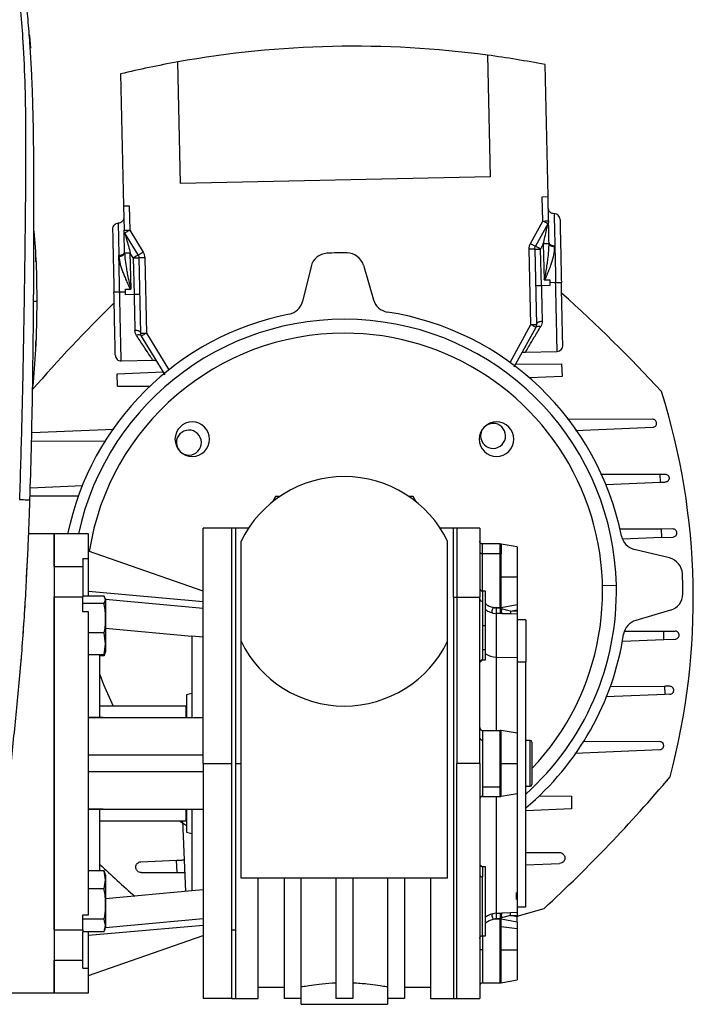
# Model space of a CAD drawing. Header units: millimetres. Extents: x 0 to 420, y 0 to 297.
# Tile 131 of 133: x 319 to 324, y 230 to 237. Entities that reach past the tile are written whole.
import ezdxf

# ---------------------------------------------------------------- set-up
doc = ezdxf.new("R2010")
doc.units = ezdxf.units.MM

msp = doc.modelspace()

# ---------------------------------------------------------------- linework, layer by layer
at = {"color": 7, "linetype": 'Continuous', "lineweight": 25}
for p, q in [((319.10413, 236.56314), (319.09772, 236.56325)), ((319.10406, 236.56314), (319.11175, 236.47423)), ((319.11175, 236.47423), (319.11175, 236.47423)), ((320.16629, 235.52244), (320.14749, 236.37727)), ((322.32568, 236.42519), (322.34448, 235.57035)), ((319.74578, 236.2929), (319.76621, 235.36432)), ((322.75114, 235.42998), (322.73071, 236.35856)), ((322.34448, 235.57035), (320.16629, 235.52244)), ((322.7108, 235.42909), (322.75114, 235.42998)), ((322.71455, 235.25838), (322.7108, 235.42909)), ((322.75489, 235.25927), (322.75114, 235.42998)), ((319.76621, 235.36432), (319.80654, 235.3652)), ((319.76621, 235.36432), (319.76996, 235.19361)), ((319.80654, 235.3652), (319.8103, 235.1945)), ((322.62795, 235.10046), (322.71455, 235.25838)), ((319.8103, 235.1945), (319.90376, 235.04053)), ((322.74993, 235.23898), (322.66333, 235.08106)), ((319.86927, 235.0196), (319.77581, 235.17356)), ((322.62968, 234.5301), (322.61803, 235.05988)), ((322.65837, 235.06077), (322.67002, 234.53099)), ((322.7181, 235.09704), (322.6987, 235.06166)), ((322.70438, 234.80367), (322.6987, 235.06166)), ((322.7181, 235.09704), (322.72365, 234.84477)), ((322.75829, 235.10492), (322.75838, 235.09792)), ((322.79912, 235.07781), (322.7991, 235.08427)), ((319.14822, 235.01778), (319.14822, 235.01783)), ((319.73349, 235.01683), (319.73376, 235.01038)), ((319.77357, 235.03226), (319.77336, 235.03926)), ((319.83478, 234.99866), (319.81385, 235.03315)), ((319.8194, 234.78089), (319.81385, 235.03315)), ((319.83478, 234.99866), (319.84046, 234.74067)), ((319.88677, 234.46976), (319.87512, 234.99955)), ((319.91546, 235.00043), (319.92711, 234.47065)), ((321.08447, 234.93937), (321.0242, 234.69287)), ((321.45283, 234.94747), (321.52388, 234.70387)), ((322.72602, 234.84401), (322.76401, 234.84485)), ((322.76401, 234.84485), (322.76444, 234.82492)), ((319.77908, 234.77919), (319.81707, 234.78002)), ((319.77952, 234.75926), (319.77908, 234.77919)), ((322.76488, 234.805), (322.70438, 234.80367)), ((322.80478, 234.82581), (322.76444, 234.82492)), ((322.76444, 234.82492), (322.76488, 234.805)), ((319.77952, 234.75926), (319.73918, 234.75838)), ((319.77995, 234.73934), (319.77952, 234.75926)), ((319.84046, 234.74067), (319.77995, 234.73934)), ((322.48382, 234.26411), (322.62968, 234.5301)), ((322.66506, 234.5107), (322.5113, 234.23032)), ((320.05856, 234.17637), (319.89262, 234.44971)), ((319.92711, 234.47065), (320.08453, 234.21133)), ((319.14822, 234.36566), (319.14822, 234.36571)), ((322.58863, 234.33678), (322.81543, 234.34177)), ((319.74983, 234.27433), (319.97272, 234.27924)), ((322.52359, 234.25272), (322.84658, 234.25348)), ((322.84658, 234.25348), (322.85026, 234.16519)), ((319.72259, 234.18477), (320.0453, 234.19821)), ((319.7228, 234.09639), (319.72259, 234.18477)), ((322.85026, 234.16519), (322.62066, 234.15562)), ((319.7228, 234.09639), (319.95259, 234.09693)), ((323.48649, 233.86418), (322.88917, 233.86277)), ((322.94445, 233.78509), (323.48773, 233.80772)), ((319.69896, 233.79263), (319.12066, 233.76854)), ((319.11947, 233.71128), (319.64237, 233.71251)), ((323.12019, 233.47762), (323.54065, 233.47861)), ((323.54065, 233.47861), (323.57426, 233.47869)), ((323.54192, 233.42083), (323.54065, 233.47861)), ((319.11052, 233.38209), (319.47962, 233.39746)), ((323.15538, 233.40473), (323.54192, 233.42083)), ((323.54192, 233.42083), (323.57551, 233.42223)), ((319.45082, 233.32325), (319.10882, 233.32244)), ((320.83485, 233.31996), (320.81374, 233.2834)), ((320.86298, 233.31996), (320.83485, 233.31996)), ((321.80317, 233.31996), (321.77503, 233.31996)), ((321.82427, 233.2834), (321.80317, 233.31996)), ((319.27747, 233.05771), (319.09924, 233.05771)), ((319.51955, 233.05771), (319.27747, 233.05771)), ((319.27747, 232.82864), (319.27747, 233.05771)), ((319.27747, 233.05771), (319.27747, 229.82997)), ((319.51955, 232.88422), (319.51955, 233.05771)), ((320.52821, 233.09805), (320.32648, 233.09805)), ((320.32648, 231.44384), (320.32648, 233.09805)), ((320.52821, 231.44384), (320.52821, 233.09805)), ((320.55242, 233.09805), (320.52821, 233.09805)), ((320.64509, 233.09805), (320.55242, 233.09805)), ((320.55242, 233.09805), (320.55242, 231.44384)), ((322.08559, 233.09805), (321.99293, 233.09805)), ((322.08559, 232.61355), (322.08559, 233.09805)), ((322.1098, 233.09805), (322.08559, 233.09805)), ((322.27119, 233.09805), (322.1098, 233.09805)), ((322.1098, 233.09805), (322.1098, 232.61355)), ((322.27119, 233.09805), (322.27119, 232.61355)), ((323.54915, 233.09228), (323.25364, 233.09158)), ((323.62876, 233.09246), (323.54915, 233.09228)), ((323.55046, 233.03269), (323.54915, 233.09228)), ((320.59277, 232.30251), (320.59277, 233.00597)), ((322.04525, 232.30251), (322.04525, 233.00597)), ((322.4155, 232.9871), (322.29136, 232.9871)), ((322.29136, 232.91915), (322.29136, 232.9871)), ((322.42251, 232.98649), (322.4155, 232.9871)), ((322.4155, 232.91915), (322.4155, 232.9871)), ((322.53344, 232.96693), (322.42251, 232.98649)), ((322.42251, 232.98649), (322.42251, 232.91872)), ((323.55046, 233.03269), (323.27594, 233.02126)), ((323.55046, 233.03269), (323.63, 233.036)), ((320.32648, 232.65424), (319.51955, 232.93667)), ((322.29136, 232.91915), (322.4155, 232.91915)), ((322.29136, 232.65592), (322.29136, 232.91915)), ((322.4155, 232.53961), (322.4155, 232.91915)), ((322.42251, 232.75511), (322.42251, 232.91872)), ((322.53344, 232.96693), (322.53344, 232.75511)), ((323.60414, 232.88878), (323.35764, 232.94905)), ((319.08478, 232.74959), (319.08931, 232.83836)), ((319.4792, 232.88422), (319.51955, 232.88422)), ((319.4792, 232.88422), (319.4792, 232.82864)), ((319.51955, 232.62079), (319.51955, 232.88422)), ((319.27747, 232.82864), (319.4792, 232.82864)), ((319.4792, 232.82864), (319.4792, 232.62079)), ((322.42251, 232.54034), (322.42251, 232.75511)), ((322.42251, 232.75511), (322.53344, 232.75511)), ((322.53344, 232.75511), (322.53344, 232.56106)), ((323.13417, 232.69417), (323.23195, 232.69632)), ((320.32648, 232.58103), (319.51955, 232.65172)), ((322.31153, 232.65592), (322.29136, 232.65592)), ((322.29136, 232.65592), (322.29136, 232.58502)), ((322.31153, 232.41384), (322.31153, 232.65592)), ((319.07304, 232.54078), (319.07425, 232.55623)), ((319.27747, 230.27347), (319.27747, 232.61421)), ((319.27747, 232.61421), (319.4792, 232.61421)), ((319.6301, 232.62079), (319.4792, 232.62079)), ((319.4792, 232.62079), (319.4792, 232.61421)), ((319.4792, 232.5094), (319.4792, 232.61421)), ((319.6301, 232.56787), (319.4792, 232.56787)), ((319.64059, 232.59433), (319.6301, 232.62079)), ((319.6301, 232.56787), (319.64059, 232.59433)), ((319.64059, 232.60005), (319.63815, 232.60675)), ((319.64059, 232.60005), (319.64059, 232.59433)), ((319.64059, 232.59837), (320.32648, 232.53594)), ((319.64059, 232.59433), (319.64059, 232.46439)), ((322.08559, 232.61355), (322.08559, 229.78963)), ((322.08559, 232.61355), (322.1098, 232.61355)), ((322.1098, 232.61355), (322.1098, 231.44384)), ((322.1098, 232.61355), (322.27119, 232.61355)), ((322.27119, 231.44384), (322.27119, 232.61355)), ((322.29136, 232.58502), (322.29136, 232.41384)), ((322.42251, 232.54034), (322.53344, 232.56106)), ((319.51955, 232.5094), (319.4792, 232.5094)), ((319.51955, 230.37828), (319.51955, 232.5094)), ((322.3631, 232.50137), (322.38695, 232.49829)), ((322.36795, 232.53961), (322.4155, 232.53961)), ((322.38695, 232.49829), (322.38695, 232.192)), ((322.41462, 232.49719), (322.38695, 232.49829)), ((322.4155, 232.53241), (322.38783, 232.53461)), ((322.42608, 232.4968), (322.41462, 232.49719)), ((322.4155, 232.53961), (322.42251, 232.54034)), ((322.4155, 232.53961), (322.4155, 232.53241)), ((322.42441, 232.53033), (322.4155, 232.53241)), ((322.42441, 232.53033), (322.42251, 232.54034)), ((322.48815, 232.51463), (322.42441, 232.53033)), ((322.48727, 232.49453), (322.42608, 232.4968)), ((322.48815, 232.51463), (322.48727, 232.49453)), ((322.53344, 232.49251), (322.48727, 232.49453)), ((322.48815, 232.51463), (322.53344, 232.52331)), ((322.53344, 232.51265), (322.48815, 232.51463)), ((322.53344, 232.52331), (322.53344, 232.51265)), ((322.53344, 232.49251), (322.53344, 232.18747)), ((323.61224, 232.52041), (323.36863, 232.44936)), ((319.06129, 232.35753), (319.06546, 232.42156)), ((319.64059, 232.46439), (319.64059, 232.28391)), ((322.29136, 232.41384), (322.29136, 232.24266)), ((322.29136, 232.41384), (322.31153, 232.41384)), ((322.31153, 232.24266), (322.31153, 232.41384)), ((322.59396, 232.45251), (322.53344, 232.45251)), ((322.59396, 232.45251), (322.59396, 232.15707)), ((319.6301, 232.36092), (319.51955, 232.36092)), ((319.64059, 232.28391), (319.6301, 232.36092)), ((319.64059, 232.39573), (320.24579, 232.33965)), ((323.29102, 232.37363), (323.56495, 232.37428)), ((323.56495, 232.37428), (323.64455, 232.37447)), ((323.56626, 232.31469), (323.56495, 232.37428)), ((319.6301, 232.20689), (319.64059, 232.28391)), ((319.64059, 232.28391), (319.64059, 232.22762)), ((320.32648, 232.33214), (320.24579, 232.33965)), ((320.24579, 232.33965), (320.24579, 231.76661)), ((320.59277, 230.63691), (320.59277, 232.30251)), ((322.04525, 230.63691), (322.04525, 232.30251)), ((323.27432, 232.30253), (323.56626, 232.31469)), ((323.56626, 232.31469), (323.64579, 232.31801)), ((319.6301, 232.20689), (319.51955, 232.20689)), ((319.60024, 231.76661), (319.60024, 232.20689)), ((319.63598, 232.22172), (319.6301, 232.20689)), ((319.6301, 232.20025), (319.63195, 232.21155)), ((319.63273, 232.21095), (319.6301, 232.20025)), ((319.63815, 232.22093), (319.64059, 232.22762)), ((322.31153, 232.24266), (322.29136, 232.24266)), ((322.29136, 232.24266), (322.29136, 232.17176)), ((322.31153, 232.17176), (322.31153, 232.24266)), ((319.6301, 232.20025), (319.60024, 232.20025)), ((322.27963, 232.16113), (322.28694, 232.17089)), ((322.29136, 232.17176), (322.31153, 232.17176)), ((322.38695, 232.192), (322.53344, 232.18747)), ((322.38695, 232.192), (322.38695, 231.67583)), ((322.53344, 232.18747), (322.53344, 231.65566)), ((322.53344, 232.15707), (322.59396, 232.15707)), ((322.59396, 230.43517), (322.59396, 232.15707)), ((320.24579, 231.93628), (320.20947, 231.92655)), ((323.18719, 231.98523), (323.57348, 231.98614)), ((323.6071, 231.98622), (323.57348, 231.98614)), ((323.57475, 231.92836), (323.57348, 231.98614)), ((323.60834, 231.92976), (323.57475, 231.92836)), ((320.20947, 231.92655), (320.20947, 231.77115)), ((323.57475, 231.92836), (323.15839, 231.91102)), ((320.20544, 231.84731), (319.60024, 231.84731)), ((320.20544, 231.84731), (320.20544, 231.76915)), ((319.51955, 231.76661), (319.62189, 231.76661)), ((319.62189, 231.76661), (320.32648, 231.76661)), ((322.29136, 231.67583), (322.29136, 231.60788)), ((322.29136, 231.67583), (322.4155, 231.67583)), ((322.4155, 231.60788), (322.4155, 231.67583)), ((322.53344, 231.65566), (322.42251, 231.67522)), ((322.42251, 231.60745), (322.42251, 231.67522)), ((322.53344, 231.65566), (322.53344, 231.44384)), ((322.29136, 231.60788), (322.29136, 231.2798)), ((322.4155, 231.2798), (322.4155, 231.60788)), ((322.42251, 231.44384), (322.42251, 231.60745)), ((322.62624, 231.60523), (322.59396, 231.60523)), ((322.62624, 231.28245), (322.62624, 231.60523)), ((322.63834, 231.59312), (322.63834, 231.29456)), ((323.53635, 231.59724), (322.99564, 231.59597)), ((322.93905, 231.51585), (323.5376, 231.54078)), ((319.51955, 231.50436), (320.32648, 231.50436)), ((320.32648, 231.38332), (319.51955, 231.38332)), ((320.32648, 231.44384), (320.52821, 231.44384)), ((320.32648, 231.44384), (320.32648, 229.78963)), ((320.52821, 230.27414), (320.52821, 231.44384)), ((320.55242, 231.44384), (320.59277, 231.44384)), ((320.55242, 231.44384), (320.55242, 230.27414)), ((322.27119, 231.44384), (322.1098, 231.44384)), ((322.1098, 229.78963), (322.1098, 231.44384)), ((322.27119, 231.44384), (322.27119, 229.78963)), ((322.42251, 231.44384), (322.53344, 231.44384)), ((322.42251, 231.21246), (322.42251, 231.44384)), ((322.53344, 231.44384), (322.53344, 231.23202)), ((322.29136, 231.2798), (322.4155, 231.2798)), ((322.29136, 231.2798), (322.29136, 231.21185)), ((322.4155, 231.21185), (322.4155, 231.2798)), ((322.59396, 231.28245), (322.62624, 231.28245)), ((322.29136, 231.21185), (322.4155, 231.21185)), ((322.38695, 231.21185), (322.38695, 230.38939)), ((322.42251, 231.21246), (322.53344, 231.23202)), ((322.53344, 231.23202), (322.53344, 230.39517)), ((322.91522, 231.21209), (322.68542, 231.21155)), ((322.91522, 231.21209), (322.91542, 231.12371)), ((319.51955, 231.12107), (319.62189, 231.12107)), ((319.60024, 230.68767), (319.60024, 231.12107)), ((319.62189, 231.12107), (320.32648, 231.12107)), ((320.20544, 231.11889), (320.20544, 231.04037)), ((320.20947, 231.11774), (320.20947, 230.96113)), ((320.24579, 231.12107), (320.24579, 230.54803)), ((322.91542, 231.12371), (322.59396, 231.11032)), ((319.60024, 231.04037), (320.20544, 231.04037)), ((320.15974, 231.04037), (320.20947, 231.00579)), ((320.18036, 231.04037), (320.20104, 230.54388)), ((320.20947, 230.96113), (320.24579, 230.9514)), ((319.88903, 230.75226), (320.13879, 230.76266)), ((320.14239, 230.67623), (320.13879, 230.76266)), ((322.59396, 230.81642), (322.83124, 230.81698)), ((319.6301, 230.68767), (319.51955, 230.68767)), ((319.6301, 230.68885), (319.60024, 230.68885)), ((319.64059, 230.62443), (319.6301, 230.68767)), ((319.6301, 230.68767), (319.63251, 230.67766)), ((322.28692, 230.71682), (322.27965, 230.72653)), ((322.31153, 230.71592), (322.29136, 230.71592)), ((322.29136, 230.71592), (322.29136, 230.64502)), ((322.31153, 230.23176), (322.31153, 230.71592)), ((322.59396, 230.7304), (322.83293, 230.74035)), ((319.6301, 230.56118), (319.64059, 230.62443)), ((319.64059, 230.66006), (319.63398, 230.6782)), ((319.64059, 230.66006), (319.64059, 230.62443)), ((319.64059, 230.62443), (319.64059, 230.45427)), ((319.89071, 230.67563), (320.14239, 230.67623)), ((322.04525, 230.63691), (320.59277, 230.63691)), ((320.71381, 229.78963), (320.71381, 230.63691)), ((320.89537, 230.63691), (320.89537, 229.78963)), ((321.01641, 229.78963), (321.01641, 230.63691)), ((321.25849, 230.63691), (321.25849, 229.78963)), ((321.37953, 230.63691), (321.37953, 229.78963)), ((321.62161, 230.63691), (321.62161, 229.78963)), ((321.74265, 230.63691), (321.74265, 229.78963)), ((321.92421, 230.63691), (321.92421, 229.78963)), ((322.29136, 230.23177), (322.29136, 230.64502)), ((319.6301, 230.56118), (319.51955, 230.56118)), ((320.24579, 230.54803), (319.64059, 230.49195)), ((320.32648, 230.55554), (320.24579, 230.54803)), ((322.52894, 230.48676), (322.52883, 230.53604)), ((319.64059, 230.45427), (319.64059, 230.30368)), ((322.53344, 230.43517), (322.59396, 230.43517)), ((322.53344, 230.36832), (322.72325, 230.4236)), ((319.4792, 230.37828), (319.51955, 230.37828)), ((319.4792, 230.27347), (319.4792, 230.37828)), ((319.6301, 230.34735), (319.4792, 230.34735)), ((319.64059, 230.30368), (319.6301, 230.34735)), ((319.64059, 230.28931), (320.32648, 230.35174)), ((322.38695, 230.38939), (322.3631, 230.38632)), ((322.4155, 230.34807), (322.36795, 230.34807)), ((322.38695, 230.38939), (322.41462, 230.39049)), ((322.38783, 230.35307), (322.4155, 230.35527)), ((322.41462, 230.39049), (322.42608, 230.39088)), ((322.42441, 230.35735), (322.4155, 230.35527)), ((322.4155, 230.35527), (322.4155, 230.34807)), ((322.4155, 230.29662), (322.4155, 230.34807)), ((322.42251, 230.34735), (322.4155, 230.34807)), ((322.42251, 230.34735), (322.42441, 230.35735)), ((322.42251, 230.29619), (322.42251, 230.34735)), ((322.53344, 230.32662), (322.42251, 230.34735)), ((322.48815, 230.37305), (322.42441, 230.35735)), ((322.48727, 230.39315), (322.42608, 230.39088)), ((322.53344, 230.39517), (322.48727, 230.39315)), ((322.48815, 230.37305), (322.48727, 230.39315)), ((322.48815, 230.37305), (322.53344, 230.37503)), ((322.53344, 230.36437), (322.48815, 230.37305)), ((322.53344, 230.37503), (322.53344, 230.36437)), ((319.27747, 230.27347), (319.4792, 230.27347)), ((319.4792, 230.27347), (319.4792, 230.26001)), ((319.51955, 230.23596), (320.32648, 230.30665)), ((319.6301, 230.26001), (319.64059, 230.30368)), ((319.63398, 230.26948), (319.64059, 230.28763)), ((319.64059, 230.30368), (319.64059, 230.28763)), ((320.52821, 230.27414), (320.55242, 230.27414)), ((320.52821, 229.78963), (320.52821, 230.27414)), ((320.55242, 230.27414), (320.55242, 229.78963)), ((322.4155, 230.13257), (322.4155, 230.29662)), ((322.42251, 230.13257), (322.42251, 230.29619)), ((322.42251, 230.29619), (322.53344, 230.28235)), ((322.53344, 230.32662), (322.53344, 230.28235)), ((322.53344, 230.28235), (322.53344, 230.13257)), ((319.4792, 230.05904), (319.4792, 230.26001)), ((319.6301, 230.26001), (319.4792, 230.26001)), ((319.51955, 230.00346), (319.51955, 230.26001)), ((319.51955, 229.95101), (320.32648, 230.23344)), ((322.29136, 230.23373), (322.29136, 230.13257)), ((322.29136, 230.23176), (322.31153, 230.23176)), ((322.29136, 230.13257), (322.27119, 230.13257)), ((322.29136, 230.13257), (322.29136, 229.90058)), ((322.4155, 230.13257), (322.42251, 230.13257)), ((322.4155, 229.90058), (322.4155, 230.13257)), ((322.42251, 230.13257), (322.53344, 230.13257)), ((322.42251, 229.90119), (322.42251, 230.13257)), ((322.53344, 230.13257), (322.53344, 229.92075)), ((319.27747, 230.05904), (319.4792, 230.05904)), ((319.27747, 229.82997), (319.27747, 230.05904)), ((319.4792, 230.00346), (319.4792, 230.05904)), ((319.4792, 230.00346), (319.51955, 230.00346)), ((319.51955, 229.82997), (319.51955, 230.00346)), ((322.42251, 229.90119), (322.53344, 229.92075)), ((320.71381, 229.87032), (320.89537, 229.87032)), ((321.74265, 229.87032), (321.92421, 229.87032)), ((322.29136, 229.90058), (322.4155, 229.90058)), ((318.47053, 229.82997), (319.27747, 229.82997)), ((319.27747, 229.82997), (319.51955, 229.82997)), ((320.52821, 229.78963), (320.32648, 229.78963)), ((320.52821, 229.78963), (320.55242, 229.78963)), ((320.55242, 229.78963), (320.71381, 229.78963)), ((321.01641, 229.78963), (320.89537, 229.78963)), ((321.01639, 229.74928), (321.01639, 229.78963)), ((321.37953, 229.78963), (321.25849, 229.78963)), ((321.74265, 229.78963), (321.62161, 229.78963)), ((321.62163, 229.78963), (321.62163, 229.74928)), ((321.92421, 229.78963), (322.08559, 229.78963)), ((322.08559, 229.78963), (322.1098, 229.78963)), ((322.1098, 229.78963), (322.27119, 229.78963)), ((321.01639, 229.74928), (321.62163, 229.74928))]:
    msp.add_line(p, q, dxfattribs=at)
at = {"color": 7, "linetype": 'Continuous', "lineweight": 25, "flags": 128}
for points in [[(319.10413, 236.56314), (319.10409, 236.56314), (319.10406, 236.56314)], [(319.15643, 234.69174), (319.15524, 234.69174), (319.15173, 234.69174), (319.14598, 234.69174), (319.13817, 234.69174), (319.13423, 234.69174)], [(319.08516, 232.7496), (319.08516, 232.7496), (319.08517, 232.74959)], [(319.08517, 232.74958), (319.08516, 232.74959), (319.08516, 232.74959)], [(322.3631, 232.50137), (322.36063, 232.50358), (322.35895, 232.50763), (322.35822, 232.51309), (322.35853, 232.51938), (322.35984, 232.52583), (322.36201, 232.53175), (322.36482, 232.53651), (322.36795, 232.53961)], [(319.60024, 232.06923), (319.62601, 231.99837), (319.69258, 231.84731)], [(322.36795, 230.34807), (322.36482, 230.35117), (322.36201, 230.35593), (322.35984, 230.36185), (322.35853, 230.3683), (322.35822, 230.37459), (322.35895, 230.38005), (322.36063, 230.3841), (322.3631, 230.38632)]]:
    msp.add_lwpolyline(points, dxfattribs=at)
at = {"color": 7, "linetype": 'Continuous', "lineweight": 25}
for centre, radius, start, end in [((321.3891, 229.46763), 7.02032, 91.260151, 100.186946), ((321.3891, 229.46763), 7.02032, 82.333355, 91.260151), ((321.3891, 229.46763), 7.02032, 100.186946, 103.537474), ((321.3891, 229.46763), 7.02032, 78.982827, 82.333355), ((322.79502, 235.26952), 0.04035, 1.26015, 91.260151), ((319.72942, 235.20208), 0.04035, 91.260151, 181.260151), ((321.20205, 234.91062), 0.12104, 92.967311, 166.260151), ((321.31901, 232.65424), 2.38045, 89.55299, 92.967311), ((321.33663, 234.91358), 0.12104, 16.26015, 89.55299), ((321.64008, 234.73776), 0.12104, 196.26015, 261.239473), ((316.10468, 227.20535), 10.11894, 42.629747, 48.201234), ((326.7679, 227.43991), 10.11894, 134.337373, 139.056595), ((320.90662, 234.72162), 0.12104, 281.280828, 346.260151), ((321.31901, 232.65424), 1.98707, 101.280828, 168.284881), ((321.31901, 232.65424), 1.91341, 1.260151, 167.827069), ((321.31901, 232.65424), 1.98707, 11.280828, 81.239473), ((321.31901, 232.65424), 1.8156, 90, 171.114172), ((321.31901, 232.65424), 1.8156, 316.607672, 90), ((322.81454, 234.38211), 0.04035, 271.260151, 1.260151), ((319.74894, 234.31467), 0.04035, 181.26015, 271.260151), ((318.89879, 232.601), 4.87387, 1.260151, 17.399921), ((320.24916, 233.72409), 0.12104, 90, 180), ((320.24916, 233.72409), 0.12104, 0, 90), ((322.38886, 233.72409), 0.12104, 90, 270), ((322.36507, 233.74736), 0.08776, 1.260151, 181.260151), ((322.38886, 233.72409), 0.12104, 0, 90), ((320.22589, 233.7003), 0.08776, 1.260151, 181.260151), ((322.36507, 233.74736), 0.08776, 181.260151, 1.260151), ((320.24916, 233.72409), 0.12104, 180, 0), ((320.22589, 233.7003), 0.08776, 181.260151, 1.260151), ((322.38886, 233.72409), 0.12104, 270, 0), ((321.31901, 232.65424), 0.80693, 90, 154.158067), ((321.31901, 232.65424), 0.80693, 25.841933, 90), ((323.38639, 233.06662), 0.12104, 191.280828, 256.260151), ((322.41551, 232.86248), 0.05667, 82.909274, 90.010676), ((323.57539, 232.7712), 0.12104, 2.967311, 76.260151), ((321.31901, 232.65424), 2.38045, 359.55299, 2.967311), ((321.31901, 232.65424), 1.91341, 311.784216, 1.260151), ((318.89879, 232.601), 4.87387, 345.12038, 1.260151), ((322.29136, 232.67609), 0.02017, 180, 270), ((323.57835, 232.63661), 0.12104, 286.26015, 359.55299), ((322.28884, 232.60285), 0.01801, 191.421747, 278.049468), ((322.58753, 232.5116), 0.20102, 173.426846, 183.797857), ((322.6474, 232.509), 0.23307, 174.233658, 182.904552), ((322.47797, 232.5162), 0.05539, 165.217815, 200.495079), ((323.40253, 232.33316), 0.12104, 106.26015, 171.239473), ((321.31901, 232.65424), 1.98707, 309.913051, 351.239473), ((321.31901, 232.65424), 0.80693, 205.841933, 270), ((321.31901, 232.65424), 0.80693, 270, 334.158067), ((322.38915, 232.34148), 0.1495, 238.721324, 269.154388), ((322.29136, 232.15159), 0.02017, 90, 180.000009), ((322.29136, 231.69601), 0.02017, 180.000044, 270), ((322.4155, 231.63549), 0.04035, 80, 90), ((322.28884, 231.62572), 0.01801, 191.42177, 278.049464), ((322.41551, 231.55121), 0.05667, 82.909274, 90.010676), ((322.62624, 231.59312), 0.0121, 0, 90), ((315.87012, 237.86857), 10.11894, 312.629747, 319.890554), ((322.62624, 231.29456), 0.0121, 270, 0), ((322.29136, 231.19167), 0.02017, 90, 180.000002), ((322.4155, 231.25219), 0.04035, 270, 280), ((326.53333, 238.10313), 10.11894, 226.751787, 228.635044), ((322.29136, 230.73609), 0.02017, 179.999959, 270), ((322.28884, 230.66285), 0.01801, 191.421732, 278.049472), ((322.58753, 230.37608), 0.20102, 176.202143, 186.573154), ((322.6474, 230.37868), 0.23307, 177.095448, 185.766342), ((322.47797, 230.37148), 0.05539, 159.504921, 194.782185), ((322.41551, 230.23995), 0.05667, 82.909274, 90.010676), ((322.29136, 229.88041), 0.02017, 90, 180.000014), ((322.4155, 229.94093), 0.04035, 270, 280)]:
    msp.add_arc(centre, radius, start, end, dxfattribs=at)
for points, knots in [([(318.70243, 237.78159), (318.71844, 237.76402), (318.76694, 237.71081), (318.83373, 237.60912), (318.89707, 237.47257), (318.94446, 237.32348), (318.98539, 237.14945), (319.01809, 236.95144), (319.04276, 236.73427), (319.06192, 236.48267), (319.07386, 236.19905), (319.07934, 235.82029), (319.07597, 235.37636), (319.06968, 234.86362), (319.06128, 234.34573), (319.05056, 233.82373), (319.03983, 233.4744), (319.03448, 233.29979)], [0, 0, 0, 0, 0.0171315, 0.0518789, 0.0867888, 0.1216172, 0.1567305, 0.2033881, 0.2503481, 0.2972709, 0.3674165, 0.4376773, 0.5502447, 0.6628473, 0.7753466, 0.8877074, 1, 1, 1, 1]), ([(319.10809, 233.29711), (319.11168, 233.41548), (319.11902, 233.65741), (319.1263, 234.02514), (319.1315, 234.39618), (319.13425, 234.71845), (319.13565, 234.99288), (319.1362, 235.21196), (319.13633, 235.42961), (319.13587, 235.65456), (319.13399, 235.83967), (319.13139, 235.9737), (319.12976, 236.04194), (319.12794, 236.10628), (319.12609, 236.16235), (319.12398, 236.21849), (319.12178, 236.27098), (319.11914, 236.32687), (319.11631, 236.3806), (319.11329, 236.43215), (319.11012, 236.48152), (319.10397, 236.56898), (319.09367, 236.69112), (319.07578, 236.85239), (319.05305, 237.00982), (319.02338, 237.16661), (318.98522, 237.31986), (318.93548, 237.46825), (318.86882, 237.6071), (318.80355, 237.70112), (318.75266, 237.75994), (318.73292, 237.78005), (318.72338, 237.78978)], [0, 0, 0, 0, 0.0757702, 0.1548571, 0.2359051, 0.3148505, 0.3639911, 0.4151955, 0.4586591, 0.5076202, 0.5642678, 0.5817192, 0.5968623, 0.6096795, 0.624536, 0.6341631, 0.6469813, 0.6592987, 0.6711121, 0.6824202, 0.6932232, 0.7035232, 0.739704, 0.7727671, 0.8079075, 0.8413785, 0.8748477, 0.9102013, 0.9450667, 0.9801292, 0.9903909, 1, 1, 1, 1]), ([(319.10368, 236.56889), (319.10371, 236.56856), (319.10419, 236.5626), (319.10416, 236.56288), (319.10413, 236.56314)], [0, 0, 0, 0, 0.0545347, 1, 1, 1, 1]), ([(322.79413, 235.30985), (322.78905, 235.31028), (322.78122, 235.31094), (322.77172, 235.31576), (322.76515, 235.32083), (322.7598, 235.32717), (322.75456, 235.33645), (322.75356, 235.34424), (322.75291, 235.3493)], [0, 0, 0, 0, 0.2394568, 0.3683607, 0.5, 0.6316393, 0.7605432, 1, 1, 1, 1]), ([(319.76798, 235.28364), (319.76755, 235.27856), (319.7669, 235.27073), (319.76207, 235.26123), (319.75701, 235.25465), (319.75066, 235.24931), (319.74138, 235.24407), (319.73359, 235.24307), (319.72853, 235.24242)], [0, 0, 0, 0, 0.23945775, 0.36836146, 0.5000005, 0.63163948, 0.760543, 1, 1, 1, 1]), ([(322.75829, 235.10492), (322.75785, 235.12491), (322.75702, 235.16258), (322.75606, 235.20598), (322.75546, 235.23322), (322.75515, 235.24762), (322.75493, 235.25741), (322.7549, 235.25867), (322.75489, 235.25927)], [0, 0, 0, 0, 0.3191814, 0.6012738, 0.7213474, 0.8259092, 0.9170539, 1, 1, 1, 1]), ([(319.13605, 235.18663), (319.14171, 235.1122), (319.15425, 234.9475), (319.15566, 234.7823), (319.15643, 234.69174)], [0, 0, 0, 0, 0.4518655, 1, 1, 1, 1]), ([(319.72853, 235.24237), (319.72853, 235.24239), (319.72842, 235.24747), (319.72881, 235.22976), (319.72975, 235.18711), (319.73134, 235.11492), (319.73277, 235.04953), (319.73349, 235.01683)], [0, 0, 0, 0, 0.0008329, 0.2506247, 0.5004164, 0.7502082, 1, 1, 1, 1]), ([(319.77336, 235.03926), (319.77292, 235.05925), (319.77209, 235.09692), (319.77113, 235.14031), (319.77053, 235.16756), (319.77022, 235.18196), (319.77, 235.19175), (319.76997, 235.19301), (319.76996, 235.19361)], [0, 0, 0, 0, 0.3191799, 0.601271, 0.7212336, 0.8259045, 0.9170095, 1, 1, 1, 1]), ([(322.7181, 235.09704), (322.72567, 235.13081), (322.73574, 235.17573), (322.74623, 235.22248), (322.74909, 235.23525), (322.74983, 235.23854), (322.7499, 235.23884), (322.74993, 235.23898)], [0, 0, 0, 0, 0.65801281, 0.87499558, 0.94662518, 0.97472771, 1, 1, 1, 1]), ([(319.77581, 235.17356), (319.77585, 235.17342), (319.77593, 235.17312), (319.77681, 235.16986), (319.78023, 235.15724), (319.79276, 235.111), (319.8048, 235.06656), (319.81385, 235.03315)], [0, 0, 0, 0, 0.0252737, 0.0533767, 0.1250049, 0.3419875, 1, 1, 1, 1]), ([(322.61803, 235.05988), (322.61835, 235.06697), (322.61898, 235.08115), (322.62496, 235.09402), (322.62795, 235.10046)], [0, 0, 0, 0, 0.4996212, 1, 1, 1, 1]), ([(322.72365, 234.84477), (322.72373, 234.84478), (322.72391, 234.84481), (322.72427, 234.845), (322.72472, 234.84548), (322.72521, 234.8463), (322.72716, 234.85071), (322.72862, 234.85813), (322.73091, 234.86887), (322.73283, 234.87911), (322.73523, 234.89248), (322.73956, 234.91752), (322.74492, 234.95067), (322.75147, 234.99787), (322.7571, 235.04586), (322.75798, 235.08181), (322.75838, 235.09792)], [0, 0, 0, 0, 0.0009564, 0.002017, 0.0046894, 0.0083278, 0.0130475, 0.0601888, 0.0947986, 0.1400565, 0.1802717, 0.2517906, 0.4338137, 0.5693243, 0.8070537, 1, 1, 1, 1]), ([(322.72602, 234.84401), (322.72681, 234.84473), (322.72874, 234.84648), (322.73161, 234.8511), (322.73605, 234.85957), (322.7438, 234.87716), (322.75801, 234.91229), (322.77605, 234.9624), (322.79388, 235.02152), (322.79737, 235.05907), (322.79912, 235.07781)], [0, 0, 0, 0, 0.0123153, 0.0300596, 0.0623045, 0.1233604, 0.2525345, 0.50336, 0.7522293, 1, 1, 1, 1]), ([(322.75829, 235.10492), (322.75888, 235.10222), (322.7598, 235.09807), (322.76494, 235.09317), (322.77023, 235.08983), (322.77675, 235.08719), (322.7862, 235.08471), (322.79402, 235.08444), (322.7991, 235.08427)], [0, 0, 0, 0, 0.2394568, 0.3683607, 0.5, 0.6316393, 0.7605432, 1, 1, 1, 1]), ([(322.75838, 235.09792), (322.75919, 235.09537), (322.76089, 235.09006), (322.77048, 235.08332), (322.78391, 235.07869), (322.79418, 235.07809), (322.79912, 235.07781)], [0, 0, 0, 0, 0.2407028, 0.5, 0.7592972, 1, 1, 1, 1]), ([(319.15038, 234.97242), (319.1497, 234.98704), (319.14846, 235.01355), (319.14837, 235.01502), (319.14833, 235.01568)], [0, 0, 0, 0, 0.551599, 1, 1, 1, 1]), ([(319.73349, 235.01683), (319.73856, 235.01723), (319.74636, 235.01784), (319.75569, 235.02074), (319.76209, 235.02366), (319.76722, 235.02722), (319.77214, 235.03235), (319.77288, 235.03654), (319.77336, 235.03926)], [0, 0, 0, 0, 0.2394568, 0.3683607, 0.5, 0.6316393, 0.7605432, 1, 1, 1, 1]), ([(319.73376, 235.01038), (319.73868, 235.01088), (319.74891, 235.01193), (319.76212, 235.01714), (319.77141, 235.0243), (319.77287, 235.02968), (319.77357, 235.03226)], [0, 0, 0, 0, 0.2407028, 0.5, 0.7592972, 1, 1, 1, 1]), ([(319.73376, 235.01038), (319.73634, 234.99164), (319.74149, 234.95428), (319.7584, 234.90605), (319.77372, 234.86724), (319.78644, 234.83678), (319.80044, 234.80872), (319.80858, 234.78738), (319.81625, 234.78073), (319.81707, 234.78002)], [0, 0, 0, 0, 0.2491597, 0.4967886, 0.6177345, 0.7468701, 0.8829487, 0.9874862, 1, 1, 1, 1]), ([(319.77357, 235.03226), (319.77468, 235.01616), (319.77715, 234.98019), (319.7849, 234.93244), (319.79351, 234.88565), (319.80029, 234.85286), (319.80617, 234.82605), (319.80983, 234.80978), (319.81338, 234.79573), (319.81575, 234.78636), (319.81802, 234.78182), (319.81877, 234.78109), (319.81914, 234.78091), (319.81931, 234.78089), (319.8194, 234.78089)], [0, 0, 0, 0, 0.1933552, 0.4317001, 0.566797, 0.7477468, 0.8196292, 0.8841429, 0.9402192, 0.9870967, 0.9953462, 0.997995, 0.9990487, 1, 1, 1, 1]), ([(319.90376, 235.04053), (319.90703, 235.03424), (319.91357, 235.02164), (319.91483, 235.00751), (319.91546, 235.00043)], [0, 0, 0, 0, 0.4996212, 1, 1, 1, 1]), ([(322.72365, 234.84477), (322.72381, 234.84465), (322.72412, 234.84441), (322.72491, 234.84407), (322.72557, 234.84404), (322.72602, 234.84401)], [0, 0, 0, 0, 0.2333137, 0.4718499, 1, 1, 1, 1]), ([(319.81707, 234.78002), (319.81752, 234.78007), (319.81818, 234.78013), (319.81896, 234.7805), (319.81925, 234.78076), (319.8194, 234.78089)], [0, 0, 0, 0, 0.5365608, 0.7726621, 1, 1, 1, 1]), ([(322.70438, 234.80367), (322.69961, 234.80356), (322.69053, 234.80335), (322.67988, 234.80299), (322.67255, 234.80268), (322.66775, 234.80242), (322.66464, 234.80218), (322.66425, 234.80204), (322.66406, 234.80197)], [0, 0, 0, 0, 0.2254394, 0.4289235, 0.5716844, 0.7144503, 0.857222, 1, 1, 1, 1]), ([(319.88081, 234.74075), (319.88023, 234.74084), (319.87907, 234.74101), (319.87006, 234.74112), (319.85903, 234.74101), (319.84871, 234.74085), (319.84322, 234.74073), (319.84046, 234.74067)], [0, 0, 0, 0, 0.2438204, 0.488229, 0.7394969, 0.8687473, 1, 1, 1, 1]), ([(319.15643, 234.69174), (319.15514, 234.57932), (319.15283, 234.37809), (319.13479, 234.17772), (319.12684, 234.0893)], [0, 0, 0, 0, 0.55873158, 1, 1, 1, 1]), ([(319.84594, 234.49132), (319.85103, 234.49113), (319.85884, 234.49084), (319.86829, 234.48825), (319.87482, 234.48549), (319.8801, 234.48201), (319.88525, 234.4769), (319.88617, 234.47257), (319.88677, 234.46976)], [0, 0, 0, 0, 0.2394568, 0.3683607, 0.5, 0.6316393, 0.7605432, 1, 1, 1, 1]), ([(319.85757, 234.45432), (319.85434, 234.46005), (319.84787, 234.47151), (319.84659, 234.48472), (319.84594, 234.49132)], [0, 0, 0, 0, 0.5004817, 1, 1, 1, 1]), ([(322.59274, 234.33687), (322.59413, 234.33918), (322.59696, 234.34387), (322.6193, 234.38151), (322.65327, 234.43855), (322.68415, 234.49043), (322.69987, 234.51684)], [0, 0, 0, 0, 0.2385569, 0.4854593, 0.7380662, 1, 1, 1, 1]), ([(322.66506, 234.5107), (322.66652, 234.5126), (322.6695, 234.5165), (322.67795, 234.51942), (322.6884, 234.51984), (322.69611, 234.51782), (322.69987, 234.51684)], [0, 0, 0, 0, 0.2438095, 0.5, 0.7561905, 1, 1, 1, 1]), ([(322.67002, 234.53099), (322.6705, 234.53382), (322.67123, 234.53818), (322.67614, 234.54352), (322.68127, 234.54723), (322.68767, 234.55027), (322.697, 234.55327), (322.7048, 234.5539), (322.70986, 234.55432)], [0, 0, 0, 0, 0.23945684, 0.36836066, 0.5, 0.63163934, 0.76054316, 1, 1, 1, 1]), ([(322.70986, 234.55432), (322.70952, 234.54773), (322.70882, 234.53448), (322.70287, 234.52275), (322.69987, 234.51684)], [0, 0, 0, 0, 0.49679578, 1, 1, 1, 1]), ([(319.15307, 234.48199), (319.15277, 234.47318), (319.15218, 234.45557), (319.15132, 234.43339), (319.15067, 234.41771), (319.15041, 234.4119), (319.15038, 234.4112), (319.15038, 234.41107)], [0, 0, 0, 0, 0.2364197, 0.4727335, 0.7072765, 0.9427541, 1, 1, 1, 1]), ([(319.89262, 234.44971), (319.89108, 234.45155), (319.88793, 234.45532), (319.87936, 234.45786), (319.86891, 234.45782), (319.86129, 234.45547), (319.85757, 234.45432)], [0, 0, 0, 0, 0.2438095, 0.5, 0.7561905, 1, 1, 1, 1]), ([(319.97252, 234.27923), (319.97103, 234.28148), (319.96799, 234.28604), (319.94402, 234.32266), (319.90757, 234.37816), (319.87444, 234.42863), (319.85757, 234.45432)], [0, 0, 0, 0, 0.2385489, 0.4854593, 0.7380662, 1, 1, 1, 1]), ([(319.14833, 234.36781), (319.1483, 234.36714), (319.14812, 234.36359), (319.14881, 234.37673), (319.14985, 234.39962), (319.15038, 234.41107)], [0, 0, 0, 0, 0.1034372, 0.5516512, 1, 1, 1, 1]), ([(322.59297, 234.37916), (322.58861, 234.37118), (322.57969, 234.35487), (322.57314, 234.34188), (322.57203, 234.33593), (322.57667, 234.33533), (322.58663, 234.33629), (322.59274, 234.33687)], [0, 0, 0, 0, 0.2199459, 0.4496004, 0.6290694, 0.772315, 1, 1, 1, 1]), ([(319.97252, 234.27923), (319.97865, 234.27892), (319.98864, 234.2784), (319.99325, 234.2792), (319.99188, 234.2851), (319.98476, 234.29779), (319.97513, 234.31369), (319.97043, 234.32147)], [0, 0, 0, 0, 0.227685, 0.3709306, 0.5503996, 0.7800541, 1, 1, 1, 1]), ([(323.48773, 233.80772), (323.49133, 233.80827), (323.49852, 233.80938), (323.50613, 233.81503), (323.51076, 233.82096), (323.51392, 233.82754), (323.51515, 233.83477), (323.51437, 233.84183), (323.51213, 233.84887), (323.50693, 233.85649), (323.49925, 233.86157), (323.49226, 233.86386), (323.48841, 233.86407), (323.48649, 233.86418)], [0, 0, 0, 0, 0.1248233, 0.2495897, 0.3171985, 0.3847137, 0.4995875, 0.5626998, 0.6257222, 0.7495145, 0.8675158, 0.9336565, 1, 1, 1, 1]), ([(323.57426, 233.47869), (323.57787, 233.47831), (323.58481, 233.47758), (323.59277, 233.47241), (323.59772, 233.46661), (323.60044, 233.46169), (323.6021, 233.45645), (323.60273, 233.45107), (323.60234, 233.44566), (323.60091, 233.44036), (323.59841, 233.43532), (323.59372, 233.42931), (323.58599, 233.4238), (323.57909, 233.42276), (323.57551, 233.42223)], [0, 0, 0, 0, 0.1436102, 0.2767321, 0.3398901, 0.3973374, 0.4502199, 0.4999997, 0.5497509, 0.6026235, 0.6600808, 0.7232679, 0.8563898, 1, 1, 1, 1]), ([(318.22845, 229.87032), (318.26577, 229.87186), (318.34408, 229.8751), (318.44319, 229.91164), (318.51926, 229.97077), (318.56827, 230.0257), (318.60357, 230.06866), (318.61972, 230.08969), (318.63589, 230.11113), (318.65869, 230.14285), (318.69006, 230.19085), (318.71952, 230.24058), (318.74706, 230.29203), (318.77266, 230.34521), (318.79635, 230.40011), (318.81815, 230.45673), (318.84028, 230.52145), (318.86334, 230.5994), (318.88702, 230.69592), (318.90929, 230.80978), (318.92909, 230.94126), (318.94608, 231.0904), (318.96105, 231.25686), (318.97628, 231.44123), (318.99568, 231.63577), (319.01646, 231.83605), (319.03576, 232.03727), (319.05292, 232.24157), (319.06762, 232.44642), (319.0798, 232.6461), (319.08953, 232.83308), (319.0968, 232.99451), (319.10202, 233.12512), (319.10553, 233.2212), (319.10736, 233.27539), (319.10809, 233.29711)], [0, 0, 0, 0, 0.0298605, 0.062661, 0.0824207, 0.1065055, 0.1214363, 0.1269566, 0.1277359, 0.1429311, 0.1582172, 0.1736223, 0.1891751, 0.2049044, 0.2208385, 0.2370044, 0.2534273, 0.275546, 0.3020067, 0.3328988, 0.3683202, 0.4083393, 0.4529465, 0.5020123, 0.5563269, 0.6093284, 0.6630895, 0.718023, 0.7733257, 0.8273697, 0.8780517, 0.923096, 0.956626, 0.9826179, 1, 1, 1, 1]), ([(319.03448, 233.29979), (319.04397, 233.29947), (319.06367, 233.2988), (319.08824, 233.29793), (319.105, 233.2973), (319.10709, 233.29717), (319.10809, 233.29711)], [0, 0, 0, 0, 0.2412013, 0.5, 0.7587987, 1, 1, 1, 1]), ([(323.63, 233.036), (323.63358, 233.03654), (323.64049, 233.03757), (323.64816, 233.04305), (323.6528, 233.04895), (323.65528, 233.0539), (323.65681, 233.05926), (323.65724, 233.06483), (323.65658, 233.0704), (323.65482, 233.07567), (323.65212, 233.08051), (323.64722, 233.08622), (323.6393, 233.09136), (323.63236, 233.09209), (323.62876, 233.09246)], [0, 0, 0, 0, 0.1436027, 0.2767176, 0.3372496, 0.394461, 0.4482087, 0.4999862, 0.5514578, 0.6054383, 0.6624038, 0.7232824, 0.8563973, 1, 1, 1, 1]), ([(322.29136, 232.9871), (322.28881, 232.98738), (322.28352, 232.98796), (322.27665, 232.99267), (322.27198, 232.99953), (322.27145, 233.00472), (322.27119, 233.00723)], [0, 0, 0, 0, 0.2403976, 0.4992108, 0.7583813, 1, 1, 1, 1]), ([(322.27119, 232.93342), (322.27146, 232.93162), (322.27187, 232.92886), (322.27439, 232.92554), (322.27699, 232.92325), (322.28022, 232.92141), (322.28492, 232.91963), (322.28882, 232.91934), (322.29136, 232.91915)], [0, 0, 0, 0, 0.23945569, 0.36835937, 0.49999882, 0.63163844, 0.76054261, 1, 1, 1, 1]), ([(319.64059, 232.46439), (319.63877, 232.49725), (319.63684, 232.53195), (319.63044, 232.56606), (319.6301, 232.56787)], [0, 0, 0, 0, 0.9470257, 1, 1, 1, 1]), ([(322.31153, 232.5692), (322.31214, 232.56831), (322.31804, 232.55972), (322.33576, 232.54899), (322.35714, 232.54276), (322.36795, 232.53961)], [0, 0, 0, 0, 0.0535507, 0.5216257, 1, 1, 1, 1]), ([(322.53344, 232.56106), (322.53344, 232.55882), (322.53344, 232.55434), (322.53344, 232.54305), (322.53344, 232.5322), (322.53344, 232.52546), (322.53344, 232.52331)], [0, 0, 0, 0, 0.2868805, 0.5736118, 0.8640742, 1, 1, 1, 1]), ([(322.31153, 232.52666), (322.31598, 232.5227), (322.32942, 232.51074), (322.34959, 232.50512), (322.3631, 232.50137)], [0, 0, 0, 0, 0.33065182, 1, 1, 1, 1]), ([(322.38783, 232.53461), (322.38428, 232.5351), (322.37675, 232.53614), (322.371, 232.53841), (322.36795, 232.53961)], [0, 0, 0, 0, 0.470461, 1, 1, 1, 1]), ([(322.53344, 232.51265), (322.53344, 232.51037), (322.53344, 232.50697), (322.53344, 232.50285), (322.53344, 232.50004), (322.53344, 232.49758), (322.53344, 232.49555), (322.53344, 232.49343), (322.53344, 232.49288), (322.53344, 232.49251)], [0, 0, 0, 0, 0.2253858, 0.336865, 0.4482721, 0.5596279, 0.6709313, 0.7821869, 1, 1, 1, 1]), ([(319.6301, 232.36092), (319.63139, 232.36796), (319.63766, 232.40213), (319.63929, 232.43684), (319.64059, 232.46439)], [0, 0, 0, 0, 0.20618569, 1, 1, 1, 1]), ([(323.64579, 232.31801), (323.64843, 232.31833), (323.65421, 232.31904), (323.66134, 232.32299), (323.66672, 232.32826), (323.67014, 232.3336), (323.67245, 232.33985), (323.67313, 232.34685), (323.67214, 232.35381), (323.66957, 232.35995), (323.66591, 232.36514), (323.66031, 232.37017), (323.653, 232.3738), (323.6472, 232.37426), (323.64455, 232.37447)], [0, 0, 0, 0, 0.1055426, 0.2317805, 0.3022974, 0.3678801, 0.4355704, 0.4999991, 0.5642374, 0.6321191, 0.6975018, 0.7682195, 0.8944574, 1, 1, 1, 1]), ([(319.03771, 232.06537), (319.03928, 232.08306), (319.04355, 232.13102), (319.0472, 232.17636), (319.0495, 232.20497)], [0, 0, 0, 0, 0.36882531, 1, 1, 1, 1]), ([(323.60834, 231.92976), (323.61192, 231.9303), (323.61882, 231.93133), (323.62653, 231.93683), (323.63122, 231.94282), (323.63369, 231.94784), (323.63517, 231.95317), (323.63557, 231.95859), (323.63493, 231.96401), (323.63322, 231.96925), (323.63053, 231.97418), (323.62558, 231.97996), (323.61764, 231.98512), (323.6107, 231.98584), (323.6071, 231.98622)], [0, 0, 0, 0, 0.1436102, 0.276732, 0.3387866, 0.3973793, 0.4495653, 0.5000315, 0.5500269, 0.6028478, 0.6610621, 0.723268, 0.8563898, 1, 1, 1, 1]), ([(319.62189, 231.76661), (319.5951, 231.76651), (319.56098, 231.76637), (319.52688, 231.76561), (319.51955, 231.76545)], [0, 0, 0, 0, 0.7849955, 1, 1, 1, 1]), ([(323.5376, 231.54078), (323.53951, 231.54097), (323.54334, 231.54136), (323.55021, 231.54394), (323.55766, 231.54934), (323.56252, 231.55718), (323.56446, 231.5643), (323.56494, 231.57139), (323.5634, 231.57857), (323.55995, 231.58501), (323.55507, 231.59074), (323.54721, 231.59606), (323.53997, 231.59685), (323.53635, 231.59724)], [0, 0, 0, 0, 0.066239, 0.1323044, 0.2501521, 0.3739227, 0.4368997, 0.5000135, 0.6150057, 0.6825608, 0.7502858, 0.8751597, 1, 1, 1, 1]), ([(319.62189, 231.12107), (319.5951, 231.12117), (319.56098, 231.12131), (319.52688, 231.12207), (319.51955, 231.12223)], [0, 0, 0, 0, 0.7849955, 1, 1, 1, 1]), ([(319.8523, 230.71312), (319.85272, 230.71796), (319.85334, 230.72537), (319.85785, 230.73428), (319.86397, 230.74229), (319.87437, 230.75), (319.88412, 230.7515), (319.88903, 230.75226)], [0, 0, 0, 0, 0.2356906, 0.3606591, 0.490593, 0.7432845, 1, 1, 1, 1]), ([(322.83124, 230.81698), (322.83618, 230.81644), (322.84598, 230.81537), (322.8567, 230.80812), (322.86321, 230.80039), (322.86795, 230.79169), (322.87005, 230.78192), (322.86935, 230.77226), (322.86745, 230.76512), (322.86412, 230.75831), (322.85796, 230.75031), (322.84757, 230.7426), (322.83784, 230.74111), (322.83293, 230.74035)], [0, 0, 0, 0, 0.128385, 0.2547574, 0.3197157, 0.3822057, 0.5001057, 0.5585616, 0.6188038, 0.6810882, 0.7456462, 0.8717377, 1, 1, 1, 1]), ([(319.89071, 230.67563), (319.88577, 230.67617), (319.87598, 230.67724), (319.86526, 230.68448), (319.85876, 230.6922), (319.85515, 230.69886), (319.85285, 230.7059), (319.85249, 230.71074), (319.8523, 230.71312)], [0, 0, 0, 0, 0.2565787, 0.5088149, 0.6379116, 0.7624909, 0.8830165, 1, 1, 1, 1]), ([(320.14239, 230.67623), (320.15066, 230.67625), (320.16667, 230.6763), (320.18355, 230.67636), (320.19374, 230.67636), (320.19495, 230.67635), (320.19553, 230.67635)], [0, 0, 0, 0, 0.2772734, 0.5363725, 0.7772837, 1, 1, 1, 1]), ([(319.64059, 230.45427), (319.63877, 230.48822), (319.63684, 230.52407), (319.63044, 230.55931), (319.6301, 230.56118)], [0, 0, 0, 0, 0.9470257, 1, 1, 1, 1]), ([(319.6301, 230.34735), (319.63139, 230.35463), (319.63766, 230.38993), (319.63929, 230.42579), (319.64059, 230.45427)], [0, 0, 0, 0, 0.2061857, 1, 1, 1, 1]), ([(322.3631, 230.38632), (322.34964, 230.38257), (322.32948, 230.37695), (322.31602, 230.36501), (322.31153, 230.36104)], [0, 0, 0, 0, 0.6670243, 1, 1, 1, 1]), ([(322.31153, 230.31824), (322.31239, 230.31946), (322.31854, 230.32829), (322.33638, 230.33898), (322.35742, 230.34504), (322.36795, 230.34807)], [0, 0, 0, 0, 0.0744382, 0.5369908, 1, 1, 1, 1]), ([(322.36795, 230.34807), (322.37101, 230.34928), (322.37677, 230.35155), (322.3843, 230.35258), (322.38783, 230.35307)], [0, 0, 0, 0, 0.5319442, 1, 1, 1, 1]), ([(322.53344, 230.39517), (322.53344, 230.39479), (322.53344, 230.39421), (322.53344, 230.39201), (322.53344, 230.38995), (322.53344, 230.38747), (322.53344, 230.38465), (322.53344, 230.38058), (322.53344, 230.37724), (322.53344, 230.37503)], [0, 0, 0, 0, 0.2248769, 0.3361026, 0.4473279, 0.5585529, 0.6697776, 0.7810019, 1, 1, 1, 1]), ([(322.53344, 230.32662), (322.53344, 230.32886), (322.53344, 230.33334), (322.53344, 230.34463), (322.53344, 230.35548), (322.53344, 230.36222), (322.53344, 230.36437)], [0, 0, 0, 0, 0.2868805, 0.5736118, 0.8640743, 1, 1, 1, 1]), ([(322.27119, 230.21202), (322.27144, 230.21445), (322.27196, 230.21945), (322.27663, 230.22627), (322.28355, 230.23092), (322.28882, 230.23149), (322.29136, 230.23176)], [0, 0, 0, 0, 0.2447916, 0.5029546, 0.7596819, 1, 1, 1, 1]), ([(321.25849, 229.89851), (321.22586, 229.89659), (321.16063, 229.89274), (321.08302, 229.88215), (321.02818, 229.87267), (321.02036, 229.87111), (321.01641, 229.87033)], [0, 0, 0, 0, 0.24755568, 0.49499473, 0.74481782, 1, 1, 1, 1]), ([(321.62161, 229.87033), (321.61794, 229.87106), (321.61061, 229.87252), (321.55832, 229.88161), (321.48101, 229.89241), (321.41393, 229.89644), (321.37953, 229.89851)], [0, 0, 0, 0, 0.2454104, 0.4907129, 0.7387993, 1, 1, 1, 1])]:
    msp.add_open_spline(points, degree=3, knots=knots, dxfattribs=at)
for points in [[(322.71455, 235.25838), (322.71984, 235.2585), (322.73041, 235.25873), (322.74374, 235.25902), (322.75307, 235.25923), (322.75428, 235.25926), (322.75489, 235.25927)], [(322.74993, 235.23898), (322.7494, 235.23927), (322.74833, 235.23986), (322.74015, 235.24434), (322.72846, 235.25076), (322.71919, 235.25584), (322.71455, 235.25838)], [(322.75489, 235.25927), (322.75473, 235.25573), (322.75441, 235.24864), (322.75142, 235.2422), (322.74993, 235.23898)], [(322.79413, 235.30985), (322.7942, 235.3069), (322.79433, 235.30099), (322.79537, 235.25366), (322.79693, 235.18268), (322.79837, 235.11707), (322.7991, 235.08427)], [(322.83536, 235.2704), (322.83539, 235.26875), (322.83547, 235.26545), (322.83605, 235.23907), (322.83695, 235.19806), (322.83817, 235.14245), (322.83966, 235.0748), (322.84136, 234.99759), (322.8432, 234.91382), (322.84448, 234.85574), (322.84512, 234.8267)], [(319.68908, 235.2012), (319.68912, 235.19954), (319.68919, 235.19624), (319.68977, 235.16986), (319.69067, 235.12885), (319.6919, 235.07324), (319.69338, 235.00559), (319.69508, 234.92838), (319.69693, 234.84461), (319.6982, 234.78653), (319.69884, 234.75749)], [(319.76996, 235.19361), (319.77057, 235.19362), (319.77178, 235.19365), (319.78111, 235.19385), (319.79444, 235.19415), (319.80501, 235.19438), (319.8103, 235.1945)], [(319.77581, 235.17356), (319.77417, 235.17671), (319.77091, 235.18301), (319.77028, 235.19008), (319.76996, 235.19361)], [(319.8103, 235.1945), (319.80578, 235.19175), (319.79674, 235.18627), (319.78534, 235.17935), (319.77736, 235.1745), (319.77633, 235.17387), (319.77581, 235.17356)], [(322.65837, 235.06077), (322.65776, 235.06076), (322.65655, 235.06073), (322.64722, 235.06053), (322.63389, 235.06023), (322.62331, 235.06), (322.61803, 235.05988)], [(322.62795, 235.10046), (322.63259, 235.09792), (322.64186, 235.09283), (322.65355, 235.08642), (322.66173, 235.08193), (322.66279, 235.08135), (322.66333, 235.08106)], [(322.65837, 235.06077), (322.65852, 235.06432), (322.65884, 235.0714), (322.66183, 235.07784), (322.66333, 235.08106)], [(322.65837, 235.06077), (322.65897, 235.06078), (322.66018, 235.06081), (322.66951, 235.06102), (322.68285, 235.06131), (322.69342, 235.06154), (322.6987, 235.06166)], [(322.6987, 235.06166), (322.69407, 235.0642), (322.6848, 235.06929), (322.6731, 235.0757), (322.66492, 235.08018), (322.66386, 235.08077), (322.66333, 235.08106)], [(322.75838, 235.09792), (322.75754, 235.0979), (322.75585, 235.09787), (322.74644, 235.09766), (322.73341, 235.09737), (322.7232, 235.09715), (322.7181, 235.09704)], [(322.7991, 235.08427), (322.79999, 235.04384), (322.80176, 234.96299), (322.80378, 234.87154), (322.80478, 234.82581)], [(319.73918, 234.75838), (319.73817, 234.8041), (319.73616, 234.89555), (319.73438, 234.97641), (319.73349, 235.01683)], [(319.81385, 235.03315), (319.80875, 235.03304), (319.79854, 235.03281), (319.78551, 235.03253), (319.7761, 235.03232), (319.77441, 235.03228), (319.77357, 235.03226)], [(319.86927, 235.0196), (319.86875, 235.01928), (319.86772, 235.01865), (319.85974, 235.01381), (319.84834, 235.00689), (319.8393, 235.0014), (319.83478, 234.99866)], [(319.83478, 234.99866), (319.84007, 234.99878), (319.85064, 234.99901), (319.86397, 234.9993), (319.8733, 234.99951), (319.87451, 234.99953), (319.87512, 234.99955)], [(319.86927, 235.0196), (319.86979, 235.01991), (319.87083, 235.02054), (319.8788, 235.02538), (319.8902, 235.0323), (319.89924, 235.03779), (319.90376, 235.04053)], [(319.86927, 235.0196), (319.87091, 235.01645), (319.87418, 235.01015), (319.87481, 235.00308), (319.87512, 234.99955)], [(319.91546, 235.00043), (319.91017, 235.00032), (319.8996, 235.00009), (319.88627, 234.99979), (319.87694, 234.99959), (319.87573, 234.99956), (319.87512, 234.99955)], [(322.70438, 234.80367), (322.70535, 234.7593), (322.70731, 234.67056), (322.70901, 234.59306), (322.70986, 234.55432)], [(322.80478, 234.82581), (322.81007, 234.82593), (322.82064, 234.82616), (322.83397, 234.82645), (322.8433, 234.82666), (322.84451, 234.82669), (322.84512, 234.8267)], [(322.81543, 234.34177), (322.81539, 234.34357), (322.81531, 234.34717), (322.81468, 234.37596), (322.81369, 234.42069), (322.81236, 234.48135), (322.81074, 234.55515), (322.80888, 234.63938), (322.80687, 234.73077), (322.80548, 234.79413), (322.80478, 234.82581)], [(322.85488, 234.38299), (322.85484, 234.38464), (322.85477, 234.38795), (322.85419, 234.41433), (322.85329, 234.45534), (322.85206, 234.51094), (322.85058, 234.5786), (322.84888, 234.65581), (322.84704, 234.73958), (322.84576, 234.79766), (322.84512, 234.8267)], [(319.73918, 234.75838), (319.73389, 234.75826), (319.72332, 234.75803), (319.70999, 234.75773), (319.70066, 234.75753), (319.69945, 234.7575), (319.69884, 234.75749)], [(319.7086, 234.31378), (319.70857, 234.31544), (319.70849, 234.31874), (319.70791, 234.34512), (319.70701, 234.38613), (319.70579, 234.44173), (319.7043, 234.50939), (319.7026, 234.5866), (319.70076, 234.67037), (319.69948, 234.72845), (319.69884, 234.75749)], [(319.74983, 234.27433), (319.74979, 234.27614), (319.74971, 234.27974), (319.74907, 234.30852), (319.74809, 234.35326), (319.74676, 234.41392), (319.74513, 234.48772), (319.74328, 234.57195), (319.74127, 234.66334), (319.73988, 234.7267), (319.73918, 234.75838)], [(319.84046, 234.74067), (319.84144, 234.6963), (319.84339, 234.60757), (319.84509, 234.53007), (319.84594, 234.49132)], [(322.62968, 234.5301), (322.63497, 234.53022), (322.64554, 234.53045), (322.65887, 234.53074), (322.6682, 234.53095), (322.66941, 234.53097), (322.67002, 234.53099)], [(322.66506, 234.5107), (322.66453, 234.51099), (322.66346, 234.51158), (322.65528, 234.51606), (322.64359, 234.52247), (322.63432, 234.52756), (322.62968, 234.5301)], [(322.67002, 234.53099), (322.66986, 234.52744), (322.66954, 234.52035), (322.66655, 234.51392), (322.66506, 234.5107)], [(319.88677, 234.46976), (319.88738, 234.46978), (319.88859, 234.4698), (319.89792, 234.47001), (319.91125, 234.4703), (319.92183, 234.47053), (319.92711, 234.47065)], [(319.89262, 234.44971), (319.89099, 234.45286), (319.88772, 234.45916), (319.88709, 234.46623), (319.88677, 234.46976)], [(319.92711, 234.47065), (319.92259, 234.46791), (319.91355, 234.46242), (319.90215, 234.4555), (319.89418, 234.45066), (319.89314, 234.45003), (319.89262, 234.44971)], [(320.13879, 230.76266), (320.14626, 230.76297), (320.1612, 230.76359), (320.17817, 230.7643), (320.18966, 230.76478), (320.19111, 230.76484), (320.19184, 230.76487)]]:
    msp.add_open_spline(points, degree=3, dxfattribs=at)

doc.saveas('drawing.dxf')
